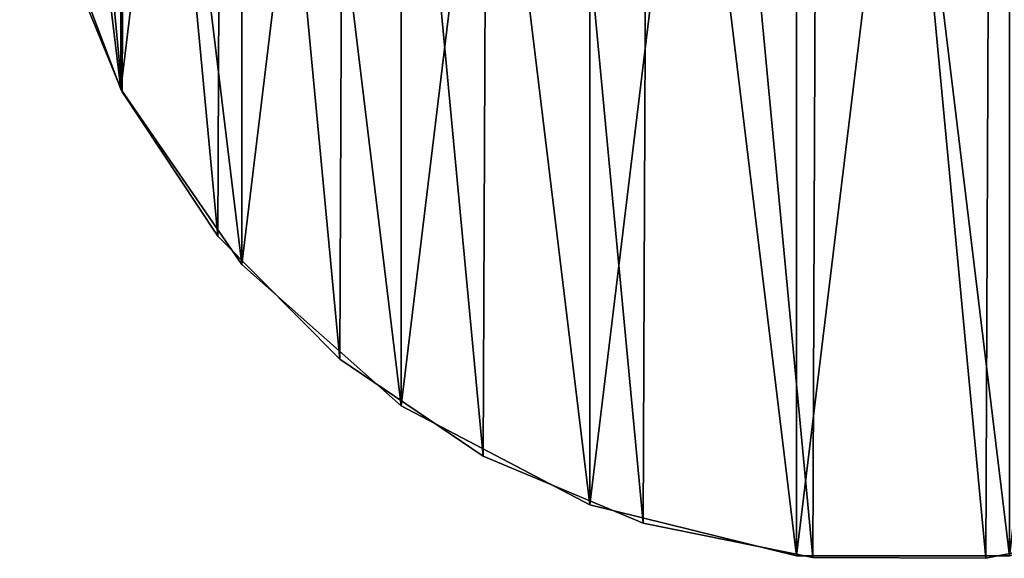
# Model space of a CAD drawing. Header units: millimetres. Extents: x 0 to 55, y 0 to 54.8.
# Tile 1 of 209: x 0 to 30.7, y 0 to 16.8. Entities that reach past the tile are written whole.
import ezdxf

# ---------------------------------------------------------------- set-up
doc = ezdxf.new("R2010")
doc.units = ezdxf.units.MM
doc.header["$LTSCALE"] = 25.4
doc.layers.get('0').update_dxf_attribs({"true_color": 0xff5454})

# ---------------------------------------------------------------- blocks, each defined once
blk = doc.blocks.new('VERTIC-LED-10362.STL')
at = {"color": 250, "true_color": 0x262626}
mesh = blk.add_polyface(dxfattribs=at)
corners = [(-26.701, 28.137, 0), (-26.701, 41.299, 0), (-27.5, 34.718, 0), (-24.35, 21.938, 0), (-24.35, 47.498, 0), (-20.584, 16.482, 0), (-20.584, 52.954, 0), (-15.622, 12.086, 0), (-15.622, 57.35, 0), (-9.752, 9.005, 0), (-9.752, 60.431, 0), (-3.315, 7.419, 0), (-3.315, 62.018, 0), (3.315, 7.419, 0), (3.315, 62.018, 0), (9.752, 9.005, 0), (9.752, 60.431, 0), (15.622, 12.086, 0), (15.622, 57.35, 0), (20.584, 16.482, 0), (20.584, 52.954, 0), (24.35, 21.938, 0), (24.35, 47.498, 0), (26.701, 28.137, 0), (26.701, 41.299, 0), (27.5, 34.718, 0)]
mesh.append_faces([[corners[k] for k in face] for face in [(0, 1, 2), (24, 23, 25)]], dxfattribs={"vtx0": -1, "color": 250})
mesh.append_faces([[corners[k] for k in face] for face in [(1, 3, 4), (4, 5, 6), (6, 7, 8), (8, 9, 10), (10, 11, 12), (12, 13, 14), (14, 15, 16), (16, 17, 18), (18, 19, 20), (20, 21, 22), (22, 23, 24)]], dxfattribs={"vtx0": -1, "vtx1": -1, "color": 250})
mesh.append_faces([[corners[k] for k in face] for face in [(1, 0, 3), (4, 3, 5), (6, 5, 7), (8, 7, 9), (10, 9, 11), (12, 11, 13), (14, 13, 15), (16, 15, 17), (18, 17, 19), (20, 19, 21), (22, 21, 23)]], dxfattribs={"vtx0": -1, "vtx2": -1, "color": 250})
mesh = blk.add_polyface(dxfattribs=at)
corners = [(-26.701, 41.299, -150), (-26.701, 28.137, -150), (-27.5, 34.718, -150), (-24.35, 47.498, -150), (-24.35, 21.938, -150), (-20.584, 52.954, -150), (-20.584, 16.482, -150), (-15.622, 57.35, -150), (-15.622, 12.086, -150), (-9.752, 60.431, -150), (-9.752, 9.005, -150), (-3.315, 62.018, -150), (-3.315, 7.419, -150), (3.315, 62.018, -150), (3.315, 7.419, -150), (9.752, 60.431, -150), (9.752, 9.005, -150), (15.622, 57.35, -150), (15.622, 12.086, -150), (20.584, 52.954, -150), (20.584, 16.482, -150), (24.35, 47.498, -150), (24.35, 21.938, -150), (26.701, 41.299, -150), (26.701, 28.137, -150), (27.5, 34.718, -150)]
mesh.append_faces([[corners[k] for k in face] for face in [(0, 1, 2), (24, 23, 25)]], dxfattribs={"vtx0": -1, "color": 250})
mesh.append_faces([[corners[k] for k in face] for face in [(1, 3, 4), (4, 5, 6), (6, 7, 8), (8, 9, 10), (10, 11, 12), (12, 13, 14), (14, 15, 16), (16, 17, 18), (18, 19, 20), (20, 21, 22), (22, 23, 24)]], dxfattribs={"vtx0": -1, "vtx1": -1, "color": 250})
mesh.append_faces([[corners[k] for k in face] for face in [(1, 0, 3), (4, 3, 5), (6, 5, 7), (8, 7, 9), (10, 9, 11), (12, 11, 13), (14, 13, 15), (16, 15, 17), (18, 17, 19), (20, 19, 21), (22, 21, 23)]], dxfattribs={"vtx0": -1, "vtx2": -1, "color": 250})
mesh = blk.add_polyface(dxfattribs=at)
corners = [(-27.356, 37.527, -3693), (-26.349, 26.844, -3693), (-27.379, 32.136, -3693), (-26.283, 42.81, -3693), (-24.306, 21.855, -3693), (-24.199, 47.782, -3693), (-21.33, 17.361, -3693), (-21.185, 52.252, -3693), (-17.534, 13.533, -3693), (-17.358, 56.048, -3693), (-13.064, 10.519, -3693), (-12.863, 59.024, -3693), (-8.092, 8.436, -3693), (-7.874, 61.067, -3693), (-2.809, 7.362, -3693), (-2.582, 62.097, -3693), (2.582, 7.34, -3693), (2.809, 62.074, -3693), (7.874, 8.369, -3693), (8.092, 61.001, -3693), (12.863, 10.412, -3693), (13.064, 58.917, -3693), (17.358, 13.388, -3693), (17.534, 55.903, -3693), (21.185, 17.184, -3693), (21.33, 52.076, -3693), (24.199, 21.654, -3693), (24.306, 47.581, -3693), (26.283, 26.626, -3693), (26.349, 42.592, -3693), (27.356, 31.909, -3693), (27.379, 37.3, -3693)]
mesh.append_faces([[corners[k] for k in face] for face in [(0, 1, 2), (30, 29, 31)]], dxfattribs={"vtx0": -1, "color": 250})
mesh.append_faces([[corners[k] for k in face] for face in [(1, 3, 4), (4, 5, 6), (6, 7, 8), (8, 9, 10), (10, 11, 12), (12, 13, 14), (14, 15, 16), (16, 17, 18), (18, 19, 20), (20, 21, 22), (22, 23, 24), (24, 25, 26), (26, 27, 28), (28, 29, 30)]], dxfattribs={"vtx0": -1, "vtx1": -1, "color": 250})
mesh.append_faces([[corners[k] for k in face] for face in [(1, 0, 3), (4, 3, 5), (6, 5, 7), (8, 7, 9), (10, 9, 11), (12, 11, 13), (14, 13, 15), (16, 15, 17), (18, 17, 19), (20, 19, 21), (22, 21, 23), (24, 23, 25), (26, 25, 27), (28, 27, 29)]], dxfattribs={"vtx0": -1, "vtx2": -1, "color": 250})
mesh = blk.add_polyface(dxfattribs=at)
corners = [(-26.349, 26.844, -3613), (-27.356, 37.527, -3613), (-27.379, 32.136, -3613), (-26.283, 42.81, -3613), (-24.306, 21.855, -3613), (-24.199, 47.782, -3613), (-21.33, 17.361, -3613), (-21.185, 52.252, -3613), (-17.534, 13.533, -3613), (-17.358, 56.048, -3613), (-13.064, 10.519, -3613), (-12.863, 59.024, -3613), (-8.092, 8.436, -3613), (-7.874, 61.067, -3613), (-2.809, 7.362, -3613), (-2.582, 62.097, -3613), (2.582, 7.34, -3613), (2.809, 62.074, -3613), (7.874, 8.369, -3613), (8.092, 61.001, -3613), (12.863, 10.412, -3613), (13.064, 58.917, -3613), (17.358, 13.388, -3613), (17.534, 55.903, -3613), (21.185, 17.184, -3613), (21.33, 52.076, -3613), (24.199, 21.654, -3613), (24.306, 47.581, -3613), (26.283, 26.626, -3613), (26.349, 42.592, -3613), (27.356, 31.909, -3613), (27.379, 37.3, -3613)]
mesh.append_faces([[corners[k] for k in face] for face in [(0, 1, 2), (29, 30, 31)]], dxfattribs={"vtx0": -1, "color": 250})
mesh.append_faces([[corners[k] for k in face] for face in [(1, 0, 3), (3, 4, 5), (5, 6, 7), (7, 8, 9), (9, 10, 11), (11, 12, 13), (13, 14, 15), (15, 16, 17), (17, 18, 19), (19, 20, 21), (21, 22, 23), (23, 24, 25), (25, 26, 27), (27, 28, 29)]], dxfattribs={"vtx0": -1, "vtx1": -1, "color": 250})
mesh.append_faces([[corners[k] for k in face] for face in [(3, 0, 4), (5, 4, 6), (7, 6, 8), (9, 8, 10), (11, 10, 12), (13, 12, 14), (15, 14, 16), (17, 16, 18), (19, 18, 20), (21, 20, 22), (23, 22, 24), (25, 24, 26), (27, 26, 28), (29, 28, 30)]], dxfattribs={"vtx0": -1, "vtx2": -1, "color": 250})
mesh = blk.add_polyface(dxfattribs=at)
corners = [(-26.701, 28.137, 0), (-24.35, 21.938, -150), (-24.35, 21.938, 0), (-26.701, 28.137, -150)]
mesh.append_faces([[corners[k] for k in face] for face in [(0, 1, 2), (1, 0, 3)]], dxfattribs={"vtx0": -1, "color": 250})
mesh = blk.add_polyface(dxfattribs=at)
corners = [(-26.349, 26.844, -3613), (-24.306, 21.855, -3693), (-24.306, 21.855, -3613), (-26.349, 26.844, -3693)]
mesh.append_faces([[corners[k] for k in face] for face in [(0, 1, 2), (1, 0, 3)]], dxfattribs={"vtx0": -1, "color": 250})
mesh = blk.add_polyface(dxfattribs=at)
corners = [(-24.35, 21.938, 0), (-20.584, 16.482, -150), (-20.584, 16.482, 0), (-24.35, 21.938, -150)]
mesh.append_faces([[corners[k] for k in face] for face in [(0, 1, 2), (1, 0, 3)]], dxfattribs={"vtx0": -1, "color": 250})
mesh = blk.add_polyface(dxfattribs=at)
corners = [(-24.306, 21.855, -3613), (-21.33, 17.361, -3693), (-21.33, 17.361, -3613), (-24.306, 21.855, -3693)]
mesh.append_faces([[corners[k] for k in face] for face in [(0, 1, 2), (1, 0, 3)]], dxfattribs={"vtx0": -1, "color": 250})
mesh = blk.add_polyface(dxfattribs=at)
corners = [(-21.33, 17.361, -3613), (-17.534, 13.533, -3693), (-17.534, 13.533, -3613), (-21.33, 17.361, -3693)]
mesh.append_faces([[corners[k] for k in face] for face in [(0, 1, 2), (1, 0, 3)]], dxfattribs={"vtx0": -1, "color": 250})
mesh = blk.add_polyface(dxfattribs=at)
corners = [(-15.622, 12.086, 0), (-20.584, 16.482, -150), (-15.622, 12.086, -150), (-20.584, 16.482, 0)]
mesh.append_faces([[corners[k] for k in face] for face in [(0, 1, 2), (1, 0, 3)]], dxfattribs={"vtx0": -1, "color": 250})
mesh = blk.add_polyface(dxfattribs=at)
corners = [(-13.064, 10.519, -3613), (-17.534, 13.533, -3693), (-13.064, 10.519, -3693), (-17.534, 13.533, -3613)]
mesh.append_faces([[corners[k] for k in face] for face in [(0, 1, 2), (1, 0, 3)]], dxfattribs={"vtx0": -1, "color": 250})
mesh = blk.add_polyface(dxfattribs=at)
corners = [(-9.752, 9.005, 0), (-15.622, 12.086, -150), (-9.752, 9.005, -150), (-15.622, 12.086, 0)]
mesh.append_faces([[corners[k] for k in face] for face in [(0, 1, 2), (1, 0, 3)]], dxfattribs={"vtx0": -1, "color": 250})
mesh = blk.add_polyface(dxfattribs=at)
corners = [(-8.092, 8.436, -3613), (-13.064, 10.519, -3693), (-8.092, 8.436, -3693), (-13.064, 10.519, -3613)]
mesh.append_faces([[corners[k] for k in face] for face in [(0, 1, 2), (1, 0, 3)]], dxfattribs={"vtx0": -1, "color": 250})
mesh = blk.add_polyface(dxfattribs=at)
corners = [(-3.315, 7.419, 0), (-9.752, 9.005, -150), (-3.315, 7.419, -150), (-9.752, 9.005, 0)]
mesh.append_faces([[corners[k] for k in face] for face in [(0, 1, 2), (1, 0, 3)]], dxfattribs={"vtx0": -1, "color": 250})
mesh = blk.add_polyface(dxfattribs=at)
corners = [(-2.809, 7.362, -3613), (-8.092, 8.436, -3693), (-2.809, 7.362, -3693), (-8.092, 8.436, -3613)]
mesh.append_faces([[corners[k] for k in face] for face in [(0, 1, 2), (1, 0, 3)]], dxfattribs={"vtx0": -1, "color": 250})
mesh = blk.add_polyface(dxfattribs=at)
corners = [(7.874, 8.369, -3613), (2.582, 7.34, -3693), (7.874, 8.369, -3693), (2.582, 7.34, -3613)]
mesh.append_faces([[corners[k] for k in face] for face in [(0, 1, 2), (1, 0, 3)]], dxfattribs={"vtx0": -1, "color": 250})
mesh = blk.add_polyface(dxfattribs=at)
corners = [(3.315, 7.419, 0), (-3.315, 7.419, -150), (3.315, 7.419, -150), (-3.315, 7.419, 0)]
mesh.append_faces([[corners[k] for k in face] for face in [(0, 1, 2), (1, 0, 3)]], dxfattribs={"vtx0": -1, "color": 250})
mesh = blk.add_polyface(dxfattribs=at)
corners = [(2.582, 7.34, -3613), (-2.809, 7.362, -3693), (2.582, 7.34, -3693), (-2.809, 7.362, -3613)]
mesh.append_faces([[corners[k] for k in face] for face in [(0, 1, 2), (1, 0, 3)]], dxfattribs={"vtx0": -1, "color": 250})
blk = doc.blocks.new('Grupuj#2')
at = {"color": 0}
blk.add_blockref('VERTIC-LED-10362.STL', (27.5, -7.34, 3693), dxfattribs=at)

msp = doc.modelspace()

# ---------------------------------------------------------------- block references
at = {"color": 0}
msp.add_blockref('Grupuj#2', (0, 0), dxfattribs=at)

doc.saveas('drawing.dxf')
